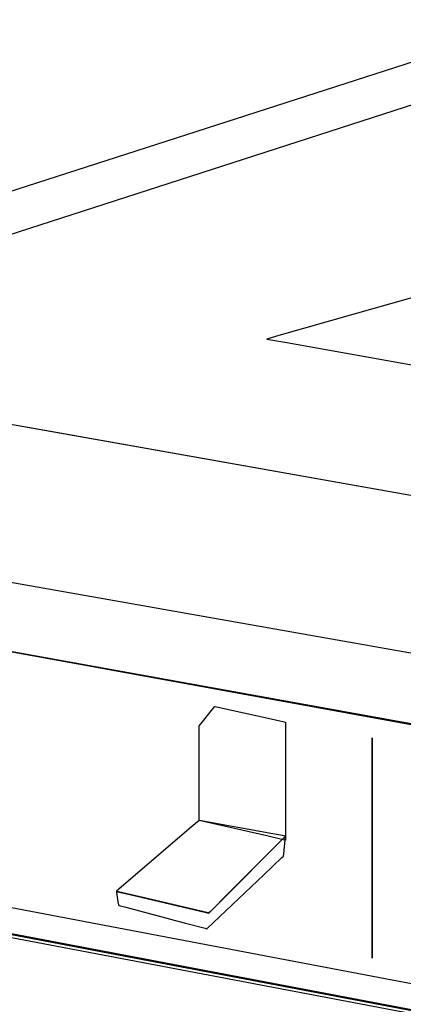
# Model space of a CAD drawing. Extents: x -3.57 to 3.57, y -2.08 to 2.06.
# Tile 11 of 219: x -3 to -2.87, y -0.93 to -0.58. Entities that reach past the tile are written whole.
import ezdxf

# ---------------------------------------------------------------- set-up
doc = ezdxf.new("R2010")
doc.units = 0

msp = doc.modelspace()

# ---------------------------------------------------------------- linework, layer by layer
at = {"layer": 'Layer 1', "color": 7, "linetype": 'CONTINUOUS'}
for p, q in [((-1.361724, -0.125177), (-3.058052, -0.672079)), ((-3.116629, -0.67538), (-2.850614, -0.589732)), ((-2.689702, -0.629025), (-2.884424, -0.684167)), ((-1.906656, -0.918188), (-3.536512, -0.630264)), ((-2.993393, -0.726209), (-3.380438, -0.657835)), ((-2.993393, -0.726209), (-3.380438, -0.657835)), ((-2.884424, -0.684167), (-2.911764, -0.691909)), ((-2.911764, -0.691909), (-2.916052, -0.693123)), ((-2.916074, -0.69313), (-2.916075, -0.69313)), ((-2.916075, -0.69313), (-2.916075, -0.69313)), ((-2.916075, -0.69313), (-2.916075, -0.69313)), ((-2.916075, -0.69313), (-2.916075, -0.69313)), ((-2.916075, -0.69313), (-2.916075, -0.69313)), ((-2.916075, -0.69313), (-2.916075, -0.69313)), ((-2.916075, -0.69313), (-2.916075, -0.69313)), ((-2.916075, -0.69313), (-2.916074, -0.69313)), ((-2.916052, -0.693123), (-2.916074, -0.69313)), ((-2.916074, -0.69313), (-2.916071, -0.693131)), ((-2.916071, -0.693131), (-2.916041, -0.693136)), ((-2.916041, -0.693136), (-2.915892, -0.693162)), ((-2.915892, -0.693162), (-2.915255, -0.693276)), ((-2.915255, -0.693276), (-2.908827, -0.694418)), ((-2.908827, -0.694418), (-2.860265, -0.703051)), ((-2.171183, -0.956655), (-3.567449, -0.70339)), ((-2.062282, -0.890696), (-2.993393, -0.726209)), ((-2.062282, -0.890696), (-2.993393, -0.726209)), ((-3.416378, -0.730703), (-2.252978, -0.941045)), ((-3.227681, -0.741069), (-2.296578, -0.905554)), ((-3.42737, -0.81677), (-1.885594, -1.108382)), ((-2.939048, -0.829829), (-2.935787, -0.825751)), ((-2.935787, -0.825751), (-2.93476, -0.824466)), ((-2.93476, -0.824466), (-2.934664, -0.824346)), ((-2.934664, -0.824346), (-2.934647, -0.824324)), ((-2.934647, -0.824324), (-2.934646, -0.824323)), ((-2.934646, -0.824323), (-2.934646, -0.824323)), ((-2.934646, -0.824323), (-2.934646, -0.824323)), ((-2.934646, -0.824323), (-2.934646, -0.824323)), ((-2.934646, -0.824323), (-2.934646, -0.824323)), ((-2.934646, -0.824323), (-2.934646, -0.824323)), ((-2.934646, -0.824323), (-2.934646, -0.824323)), ((-2.934646, -0.824323), (-2.934645, -0.824323)), ((-2.934645, -0.824323), (-2.934645, -0.824323)), ((-2.934645, -0.824323), (-2.934643, -0.824324)), ((-2.934643, -0.824324), (-2.934618, -0.824329)), ((-2.934618, -0.824329), (-2.934498, -0.824356)), ((-2.934498, -0.824356), (-2.933991, -0.824468)), ((-2.933991, -0.824468), (-2.929154, -0.825543)), ((-2.929154, -0.825543), (-2.914472, -0.828806)), ((-2.940122, -0.831173), (-2.939048, -0.829829)), ((-2.914472, -0.828806), (-2.909847, -0.829834)), ((-2.909847, -0.829834), (-2.909415, -0.82993)), ((-2.909415, -0.82993), (-2.909336, -0.829948)), ((-2.909336, -0.829948), (-2.909331, -0.829949)), ((-2.909331, -0.829949), (-2.909331, -0.829949)), ((-2.909331, -0.829949), (-2.909331, -0.829949)), ((-2.909331, -0.829949), (-2.909331, -0.829949)), ((-2.909331, -0.829949), (-2.909331, -0.829949)), ((-2.909331, -0.829949), (-2.909331, -0.829949)), ((-2.909331, -0.829949), (-2.909331, -0.829949)), ((-2.909331, -0.829949), (-2.909331, -0.829949)), ((-2.909331, -0.829949), (-2.909331, -0.82995)), ((-2.909331, -0.82995), (-2.909331, -0.829954)), ((-2.909331, -0.829954), (-2.909331, -0.829995)), ((-2.940268, -0.831354), (-2.940267, -0.831353)), ((-2.940268, -0.831355), (-2.940268, -0.831354)), ((-2.940268, -0.831354), (-2.940268, -0.831354)), ((-2.940268, -0.831354), (-2.940268, -0.831354)), ((-2.940268, -0.831354), (-2.940268, -0.831354)), ((-2.940268, -0.831354), (-2.940268, -0.831354)), ((-2.940268, -0.831354), (-2.940268, -0.831354)), ((-2.940268, -0.831354), (-2.940268, -0.831354)), ((-2.940268, -0.831354), (-2.940268, -0.831354)), ((-2.940268, -0.831361), (-2.940268, -0.831355)), ((-2.940268, -0.831466), (-2.940268, -0.831361)), ((-2.940268, -0.832042), (-2.940268, -0.831466)), ((-2.940268, -0.838209), (-2.940268, -0.832042)), ((-2.940267, -0.831353), (-2.940262, -0.831347)), ((-2.940262, -0.831347), (-2.940235, -0.831313)), ((-2.940235, -0.831313), (-2.940122, -0.831173)), ((-2.909331, -0.829995), (-2.909331, -0.830195)), ((-2.909331, -0.830195), (-2.909331, -0.83104)), ((-2.909331, -0.83104), (-2.909331, -0.839102)), ((-2.940268, -0.857784), (-2.940268, -0.838209)), ((-2.909331, -0.839102), (-2.909331, -0.86357)), ((-2.940268, -0.864234), (-2.940268, -0.857784)), ((-2.940288, -0.865124), (-2.940379, -0.865201)), ((-2.94027, -0.865108), (-2.940288, -0.865124)), ((-2.940268, -0.865107), (-2.94027, -0.865108)), ((-2.940268, -0.86491), (-2.940268, -0.864234)), ((-2.940268, -0.86507), (-2.940268, -0.86491)), ((-2.940268, -0.865102), (-2.940268, -0.86507)), ((-2.940268, -0.865105), (-2.940268, -0.865102)), ((-2.940268, -0.865106), (-2.940268, -0.865105)), ((-2.940268, -0.865106), (-2.940268, -0.865106)), ((-2.940268, -0.865106), (-2.940268, -0.865106)), ((-2.940268, -0.865106), (-2.940268, -0.865106)), ((-2.940268, -0.865106), (-2.940268, -0.865106)), ((-2.940268, -0.865106), (-2.940268, -0.865106)), ((-2.916042, -0.870612), (-2.940268, -0.865106)), ((-2.940268, -0.865106), (-2.940268, -0.865106)), ((-2.940268, -0.865106), (-2.940268, -0.865106)), ((-2.940268, -0.865106), (-2.940268, -0.865106)), ((-2.940268, -0.865106), (-2.940268, -0.865106)), ((-2.940268, -0.865106), (-2.940268, -0.865106)), ((-2.940268, -0.865106), (-2.940268, -0.865107)), ((-2.913842, -0.869909), (-2.940268, -0.865106)), ((-2.909331, -0.86357), (-2.909331, -0.871278)), ((-2.940763, -0.865531), (-2.944574, -0.868797)), ((-2.940379, -0.865201), (-2.940763, -0.865531)), ((-2.944574, -0.868797), (-2.968907, -0.889652)), ((-2.932754, -0.894155), (-2.910159, -0.871557)), ((-2.910131, -0.871956), (-2.916042, -0.870612)), ((-2.90985, -0.870634), (-2.913842, -0.869909)), ((-2.909559, -0.870957), (-2.911594, -0.872992)), ((-2.910159, -0.871557), (-2.909429, -0.870827)), ((-2.909511, -0.872097), (-2.910131, -0.871956)), ((-2.909975, -0.877159), (-2.909331, -0.870728)), ((-2.909447, -0.870707), (-2.90985, -0.870634)), ((-2.909373, -0.870771), (-2.909559, -0.870957)), ((-2.909364, -0.87213), (-2.909511, -0.872097)), ((-2.909352, -0.870724), (-2.909447, -0.870707)), ((-2.909429, -0.870827), (-2.909331, -0.870728)), ((-2.909335, -0.870733), (-2.909373, -0.870771)), ((-2.909334, -0.872137), (-2.909364, -0.87213)), ((-2.909333, -0.870728), (-2.909352, -0.870724)), ((-2.909332, -0.87073), (-2.909335, -0.870733)), ((-2.909332, -0.872138), (-2.909334, -0.872137)), ((-2.909331, -0.870728), (-2.909333, -0.870728)), ((-2.909331, -0.870729), (-2.909332, -0.87073)), ((-2.909331, -0.872138), (-2.909332, -0.872138)), ((-2.909331, -0.870728), (-2.909331, -0.870728)), ((-2.909331, -0.870728), (-2.909331, -0.870728)), ((-2.909331, -0.870728), (-2.909331, -0.870728)), ((-2.909331, -0.870728), (-2.909331, -0.870728)), ((-2.909331, -0.870728), (-2.909331, -0.870728)), ((-2.909331, -0.870728), (-2.909331, -0.870728)), ((-2.909331, -0.870728), (-2.909331, -0.870728)), ((-2.909331, -0.870728), (-2.909331, -0.870728)), ((-2.909331, -0.870728), (-2.909331, -0.870728)), ((-2.909331, -0.870728), (-2.909331, -0.870728)), ((-2.909331, -0.870728), (-2.909331, -0.870728)), ((-2.909331, -0.870728), (-2.909331, -0.870728)), ((-2.909331, -0.870728), (-2.909331, -0.870728)), ((-2.909331, -0.870728), (-2.909331, -0.870728)), ((-2.909331, -0.870728), (-2.909331, -0.870728)), ((-2.909331, -0.870728), (-2.909331, -0.870729)), ((-2.909331, -0.871278), (-2.909331, -0.871998)), ((-2.909331, -0.871998), (-2.909331, -0.87213)), ((-2.909331, -0.87213), (-2.909331, -0.872137)), ((-2.909331, -0.872137), (-2.909331, -0.872138)), ((-2.909331, -0.872138), (-2.909331, -0.872138)), ((-2.909331, -0.872138), (-2.909331, -0.872138)), ((-2.909331, -0.872138), (-2.909331, -0.872138)), ((-2.909331, -0.872138), (-2.909331, -0.872138)), ((-2.909331, -0.872138), (-2.909331, -0.872138)), ((-2.909331, -0.872138), (-2.909331, -0.872138)), ((-2.911594, -0.872992), (-2.929695, -0.891096)), ((-3.147147, -0.878971), (-2.219034, -1.055132)), ((-2.917092, -0.884457), (-2.910611, -0.878309)), ((-2.910611, -0.878309), (-2.910085, -0.877811)), ((-2.910085, -0.877811), (-2.910043, -0.877771)), ((-2.910043, -0.877771), (-2.910036, -0.877764)), ((-2.910036, -0.877764), (-2.910035, -0.877764)), ((-2.910035, -0.877761), (-2.910034, -0.877749)), ((-2.910035, -0.877763), (-2.910035, -0.877761)), ((-2.910035, -0.877764), (-2.910035, -0.877763)), ((-2.910035, -0.877764), (-2.910035, -0.877764)), ((-2.910035, -0.877764), (-2.910035, -0.877764)), ((-2.910035, -0.877764), (-2.910035, -0.877764)), ((-2.910035, -0.877764), (-2.910035, -0.877764)), ((-2.910035, -0.877764), (-2.910035, -0.877764)), ((-2.910035, -0.877764), (-2.910035, -0.877764)), ((-2.910035, -0.877764), (-2.910035, -0.877764)), ((-2.910035, -0.877764), (-2.910035, -0.877764)), ((-2.910035, -0.877764), (-2.910035, -0.877764)), ((-2.910034, -0.877749), (-2.910029, -0.877696)), ((-2.910029, -0.877696), (-2.909975, -0.877159)), ((-1.954618, -1.105338), (-3.12589, -0.883386)), ((-2.127561, -1.073708), (-3.124484, -0.884791)), ((-2.935193, -0.901628), (-2.917092, -0.884457)), ((-3.109977, -0.886401), (-2.972319, -0.912487)), ((-2.968907, -0.889652), (-2.969757, -0.890381)), ((-2.969757, -0.890381), (-2.969799, -0.890417)), ((-2.969799, -0.890417), (-2.969799, -0.890417)), ((-2.969799, -0.890417), (-2.969799, -0.890417)), ((-2.969799, -0.890417), (-2.969799, -0.890417)), ((-2.969799, -0.890417), (-2.969799, -0.890417)), ((-2.969799, -0.890417), (-2.969799, -0.890417)), ((-2.969799, -0.890417), (-2.969799, -0.890417)), ((-2.969799, -0.890417), (-2.969799, -0.890417)), ((-2.969799, -0.890417), (-2.969799, -0.890417)), ((-2.969799, -0.890417), (-2.969799, -0.890417)), ((-2.969799, -0.890417), (-2.969797, -0.890418)), ((-2.969791, -0.890419), (-2.969799, -0.890417)), ((-2.969799, -0.890417), (-2.969799, -0.890417)), ((-2.969799, -0.890417), (-2.969799, -0.890417)), ((-2.969799, -0.890417), (-2.969799, -0.890417)), ((-2.969799, -0.890417), (-2.969799, -0.890417)), ((-2.969799, -0.890417), (-2.969799, -0.890417)), ((-2.969799, -0.890417), (-2.969799, -0.890417)), ((-2.969799, -0.890417), (-2.969799, -0.890417)), ((-2.969799, -0.890417), (-2.969799, -0.890417)), ((-2.969799, -0.890417), (-2.969799, -0.890417)), ((-2.969799, -0.890417), (-2.969799, -0.890417)), ((-2.969799, -0.890417), (-2.969799, -0.890418)), ((-2.969799, -0.890418), (-2.969799, -0.890419)), ((-2.969799, -0.890419), (-2.969798, -0.890428)), ((-2.969798, -0.890428), (-2.969793, -0.890464)), ((-2.969797, -0.890418), (-2.969776, -0.890423)), ((-2.969793, -0.890464), (-2.969739, -0.89084)), ((-2.96974, -0.890431), (-2.969791, -0.890419)), ((-2.969776, -0.890423), (-2.969675, -0.890446)), ((-2.969106, -0.89058), (-2.96974, -0.890431)), ((-2.969739, -0.89084), (-2.969275, -0.894097)), ((-2.969675, -0.890446), (-2.969245, -0.890547)), ((-2.969245, -0.890547), (-2.964981, -0.891545)), ((-2.961295, -0.892408), (-2.969106, -0.89058)), ((-2.964981, -0.891545), (-2.937751, -0.89792)), ((-2.93948, -0.897515), (-2.961295, -0.892408)), ((-2.929695, -0.891096), (-2.936177, -0.897578)), ((-2.969275, -0.894097), (-2.969112, -0.895244)), ((-2.969112, -0.895244), (-2.969099, -0.895332)), ((-2.969099, -0.895332), (-2.969098, -0.895338)), ((-2.969098, -0.895338), (-2.969098, -0.895339)), ((-2.969098, -0.895339), (-2.969098, -0.895339)), ((-2.969098, -0.895339), (-2.969098, -0.895339)), ((-2.969098, -0.895339), (-2.969098, -0.895339)), ((-2.969098, -0.895339), (-2.969098, -0.895339)), ((-2.969098, -0.895339), (-2.969098, -0.895339)), ((-2.969098, -0.895339), (-2.969098, -0.895339)), ((-2.969098, -0.895339), (-2.969098, -0.895339)), ((-2.969098, -0.895339), (-2.969098, -0.895339)), ((-2.969098, -0.895339), (-2.969098, -0.895339)), ((-2.969098, -0.895339), (-2.969097, -0.895339)), ((-2.969097, -0.895339), (-2.969093, -0.89534)), ((-2.969093, -0.89534), (-2.969049, -0.895352)), ((-2.969049, -0.895352), (-2.968834, -0.895409)), ((-2.968834, -0.895409), (-2.966487, -0.896035)), ((-2.966487, -0.896035), (-2.9456, -0.901604)), ((-2.936292, -0.897694), (-2.932754, -0.894155)), ((-2.937028, -0.898089), (-2.93948, -0.897515)), ((-2.937751, -0.89792), (-2.9368, -0.898142)), ((-2.936804, -0.898141), (-2.937028, -0.898089)), ((-2.936758, -0.898152), (-2.936804, -0.898141)), ((-2.9368, -0.898142), (-2.936752, -0.898153)), ((-2.936753, -0.898153), (-2.936758, -0.898152)), ((-2.936752, -0.898153), (-2.936753, -0.898153)), ((-2.936745, -0.898146), (-2.936752, -0.898153)), ((-2.936752, -0.898153), (-2.936752, -0.898154)), ((-2.936752, -0.898154), (-2.936752, -0.898153)), ((-2.936752, -0.898153), (-2.936751, -0.898153)), ((-2.936752, -0.898153), (-2.936752, -0.898154)), ((-2.936752, -0.898154), (-2.936752, -0.898153)), ((-2.936752, -0.898154), (-2.936752, -0.898154)), ((-2.936752, -0.898154), (-2.936752, -0.898154)), ((-2.936752, -0.898154), (-2.936752, -0.898154)), ((-2.936752, -0.898154), (-2.936752, -0.898154)), ((-2.936752, -0.898154), (-2.936752, -0.898154)), ((-2.936752, -0.898154), (-2.936752, -0.898154)), ((-2.936752, -0.898154), (-2.936752, -0.898154)), ((-2.936752, -0.898154), (-2.936752, -0.898154)), ((-2.936752, -0.898154), (-2.936752, -0.898154)), ((-2.936752, -0.898154), (-2.936752, -0.898154)), ((-2.936752, -0.898154), (-2.936752, -0.898154)), ((-2.936752, -0.898154), (-2.936752, -0.898154)), ((-2.936752, -0.898154), (-2.936752, -0.898154)), ((-2.936752, -0.898154), (-2.936752, -0.898154)), ((-2.936751, -0.898153), (-2.93675, -0.898151)), ((-2.93675, -0.898151), (-2.936733, -0.898134)), ((-2.936703, -0.898104), (-2.936745, -0.898146)), ((-2.936733, -0.898134), (-2.936649, -0.898051)), ((-2.936177, -0.897578), (-2.936703, -0.898104)), ((-2.936649, -0.898051), (-2.936292, -0.897694)), ((-2.9456, -0.901604), (-2.938121, -0.903599)), ((-2.938121, -0.903599), (-2.937514, -0.90376)), ((-2.937514, -0.90376), (-2.937465, -0.903773)), ((-2.937465, -0.903773), (-2.937457, -0.903776)), ((-2.937457, -0.903776), (-2.937456, -0.903775)), ((-2.937457, -0.903776), (-2.937457, -0.903776)), ((-2.937457, -0.903776), (-2.937457, -0.903776)), ((-2.937457, -0.903776), (-2.937457, -0.903776)), ((-2.937457, -0.903776), (-2.937457, -0.903776)), ((-2.937457, -0.903776), (-2.937457, -0.903776)), ((-2.937457, -0.903776), (-2.937457, -0.903776)), ((-2.937457, -0.903776), (-2.937457, -0.903776)), ((-2.937457, -0.903776), (-2.937457, -0.903776)), ((-2.937457, -0.903776), (-2.937457, -0.903776)), ((-2.937456, -0.903774), (-2.937452, -0.903771)), ((-2.937456, -0.903775), (-2.937456, -0.903774)), ((-2.937452, -0.903771), (-2.937414, -0.903735)), ((-2.937414, -0.903735), (-2.937228, -0.903558)), ((-2.937228, -0.903558), (-2.935193, -0.901628)), ((-2.972319, -0.912487), (-1.983435, -1.099877))]:
    msp.add_line(p, q, dxfattribs=at)
at = {"layer": 'Layer 1', "color": 8, "linetype": 'CONTINUOUS'}
for p, q in [((-2.878394, -0.835858), (-2.878394, -0.835575)), ((-2.878394, -0.835575), (-2.878394, -0.835575)), ((-2.878394, -0.835575), (-2.878394, -0.835575)), ((-2.878394, -0.835575), (-2.878394, -0.835575)), ((-2.878394, -0.835575), (-2.878394, -0.835575)), ((-2.878394, -0.835575), (-2.878394, -0.835575)), ((-2.878394, -0.835575), (-2.878394, -0.835575)), ((-2.878394, -0.835575), (-2.878394, -0.835575)), ((-2.878394, -0.835575), (-2.878394, -0.835575)), ((-2.878394, -0.835575), (-2.878394, -0.835575)), ((-2.878394, -0.835575), (-2.878394, -0.835575)), ((-2.878394, -0.835575), (-2.878394, -0.835575)), ((-2.878394, -0.835575), (-2.878394, -0.835576)), ((-2.878394, -0.835576), (-2.878394, -0.835589)), ((-2.878394, -0.835589), (-2.878394, -0.83565)), ((-2.878394, -0.83565), (-2.878394, -0.835914)), ((-2.878394, -0.837954), (-2.878394, -0.835858)), ((-2.878394, -0.835914), (-2.878394, -0.83872)), ((-2.878394, -0.902839), (-2.878394, -0.837954)), ((-2.878394, -0.83872), (-2.878394, -0.914323)), ((-2.878394, -0.913001), (-2.878394, -0.902839)), ((-2.878394, -0.914027), (-2.878394, -0.913001)), ((-2.878394, -0.914268), (-2.878394, -0.914027)), ((-2.878394, -0.914317), (-2.878394, -0.914268)), ((-2.878394, -0.914321), (-2.878394, -0.914317)), ((-2.878394, -0.914322), (-2.878394, -0.914321)), ((-2.878394, -0.914323), (-2.878394, -0.914322)), ((-2.878394, -0.914323), (-2.878394, -0.914323)), ((-2.878394, -0.914323), (-2.878394, -0.914323)), ((-2.878394, -0.914323), (-2.878394, -0.914323)), ((-2.878394, -0.914323), (-2.878394, -0.914323)), ((-2.878394, -0.914323), (-2.878394, -0.914323))]:
    msp.add_line(p, q, dxfattribs=at)

doc.saveas('drawing.dxf')
